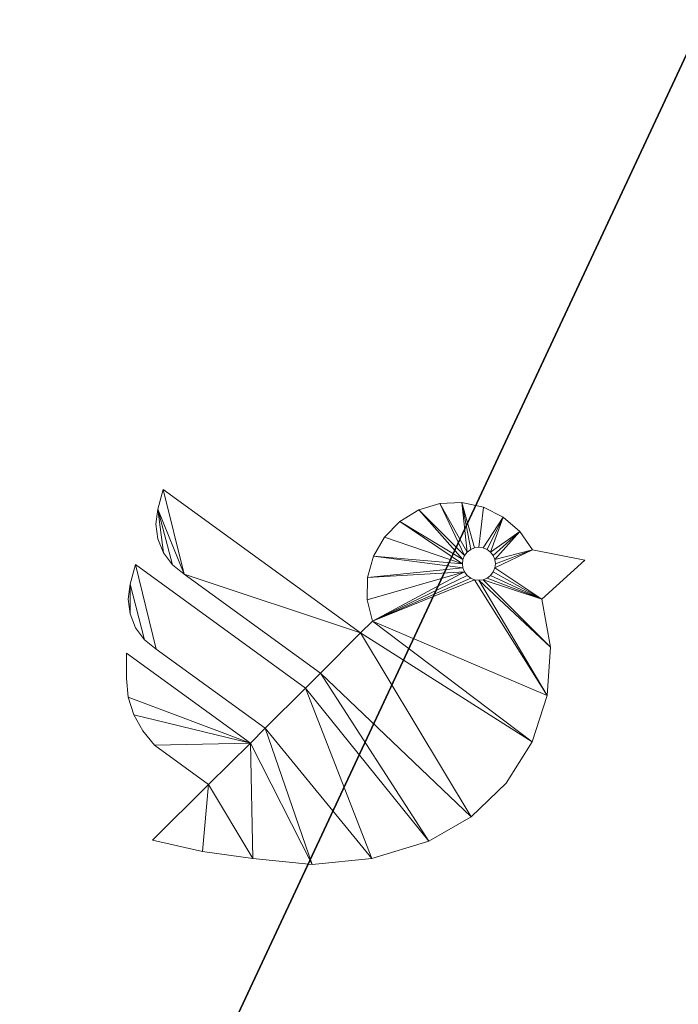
# Model space of a CAD drawing. Header units: millimetres. Extents: x -14944 to -12796, y 364 to 3070.
# Tile 16 of 256: x -14600 to -14289, y 828 to 1292. Entities that reach past the tile are written whole.
import ezdxf

# ---------------------------------------------------------------- set-up
doc = ezdxf.new("R2010")
doc.units = ezdxf.units.MM
for name, color, linetype, lineweight in [('A-FLOR', 192, 'Continuous', 25), ('A-GENM', 13, 'Continuous', 18), ('M-EQPM', 50, 'Continuous', 18)]:
    doc.layers.add(name, color=color, linetype=linetype, lineweight=lineweight)

# ---------------------------------------------------------------- blocks, each defined once
blk = doc.blocks.new('Logo_Geometry_SD_3Dx10- - Sol-1137757-3D GeniaSet R32 cas 2_00')
at = {"layer": 'M-EQPM'}
mesh = blk.add_polyface(dxfattribs=at)
corners = [(0, 99.66, 1), (0, 87.58, 1), (0.87, 78.89, 1), (3.46, 70.55, 1), (7.66, 62.9, 1), (13.3, 56.24, 1), (38.75, 37.75, 1), (12.37, 11.38, 1), (35.82, 6.16, 1), (59.59, 2.77, 1), (87.65, 0, 1), (115.7, 2.79, 1), (142.66, 11.02, 1), (162.6, 22.39, 1), (179.17, 38.28, 1), (191.36, 57.74, 1), (198.43, 79.58, 1), (199.95, 102.48, 1), (195.85, 125.07, 1), (216.27, 143.47, 1), (191.49, 148.28, 1), (185.6, 156.86, 1), (177.74, 163.69, 1), (168.43, 168.35, 1), (158.26, 170.54, 1), (147.86, 170.11, 1), (137.89, 167.11, 1), (128.99, 161.71, 1), (121.72, 154.27, 1), (116.53, 145.24, 1), (113.77, 135.21, 1), (113.59, 124.8, 1), (116.02, 114.68, 1), (110.44, 109.1, 1), (17.37, 176.72, 1), (14.87, 167.4, 1), (13.94, 160.41, 1), (14.82, 153.42, 1), (17.46, 146.89, 1), (21.68, 141.25, 1), (27.21, 136.87, 1), (91.5, 90.16, 1), (84.44, 83.1, 1), (4.22, 141.38, 1), (1.73, 132.06, 1), (0.79, 125.07, 1), (1.68, 118.08, 1), (4.32, 111.55, 1), (8.54, 105.91, 1), (14.06, 101.53, 1), (65.5, 64.16, 1), (58.5, 57.16, 1), (158.46, 141.75, 1), (158.72, 143.77, 1), (159.5, 145.65, 1), (160.74, 147.26, 1), (162.36, 148.5, 1), (164.24, 149.28, 1), (166.26, 149.55, 1), (168.28, 149.28, 1), (170.16, 148.5, 1), (171.77, 147.26, 1), (173.01, 145.65, 1), (173.79, 143.77, 1), (174.06, 141.75, 1), (173.79, 139.73, 1), (173.01, 137.85, 1), (171.77, 136.23, 1), (170.16, 134.99, 1), (168.28, 134.21, 1), (166.26, 133.95, 1), (164.24, 134.21, 1), (162.36, 134.99, 1), (160.74, 136.23, 1), (159.5, 137.85, 1), (158.72, 139.73, 1)]
mesh.append_faces([[corners[k] for k in face] for face in [(62, 21, 61), (72, 32, 71), (68, 18, 67), (42, 12, 41)]], dxfattribs={"vtx0": -1, "vtx1": -1})
mesh.append_faces([[corners[k] for k in face] for face in [(13, 33, 41, 12)]], dxfattribs={"vtx0": -1, "vtx1": -1, "vtx2": -1})
mesh.append_faces([[corners[k] for k in face] for face in [(51, 6, 9, 10), (42, 50, 11, 12)]], dxfattribs={"vtx0": -1, "vtx1": -1, "vtx3": -1})
mesh.append_faces([[corners[k] for k in face] for face in [(55, 24, 25, 54), (53, 26, 27, 52), (54, 25, 26, 53), (49, 43, 44, 48), (32, 73, 74, 31), (23, 58, 59, 22), (61, 21, 22, 60), (24, 56, 57), (20, 64, 65), (18, 65, 66), (21, 62, 63), (18, 66, 67), (24, 55, 56), (32, 72, 73), (70, 16, 17), (33, 40, 41)]], dxfattribs={"vtx0": -1, "vtx2": -1})
mesh.append_faces([[corners[k] for k in face] for face in [(16, 70, 71, 32)]], dxfattribs={"vtx0": -1, "vtx2": -1, "vtx3": -1})
mesh.append_faces([[corners[k] for k in face] for face in [(52, 27, 28, 29), (44, 46, 47, 48), (51, 3, 4, 5)]], dxfattribs={"vtx0": -1, "vtx3": -1})
mesh.append_faces([[corners[k] for k in face] for face in [(8, 9, 6, 7), (45, 46, 44)]], dxfattribs={"vtx1": -1})
mesh.append_faces([[corners[k] for k in face] for face in [(34, 35, 40, 33), (39, 40, 35, 38), (59, 60, 22), (5, 6, 51), (2, 3, 51), (68, 69, 18), (14, 15, 33, 13)]], dxfattribs={"vtx1": -1, "vtx2": -1})
mesh.append_faces([[corners[k] for k in face] for face in [(75, 52, 29, 30), (74, 75, 30, 31), (23, 24, 57, 58), (20, 21, 63, 64), (49, 50, 42, 43), (50, 51, 10, 11), (69, 70, 17, 18), (15, 16, 32, 33)]], dxfattribs={"vtx1": -1, "vtx3": -1})
mesh.append_faces([[corners[k] for k in face] for face in [(18, 19, 20, 65)]], dxfattribs={"vtx2": -1, "vtx3": -1})
mesh.append_faces([[corners[k] for k in face] for face in [(35, 36, 37, 38), (51, 0, 1, 2)]], dxfattribs={"vtx3": -1})
mesh = blk.add_polyface(dxfattribs=at)
corners = [(0, 99.66, 0), (58.5, 57.16, 0), (65.5, 64.16, 0), (14.06, 101.53, 0), (8.54, 105.91, 0), (4.32, 111.55, 0), (1.68, 118.08, 0), (0.79, 125.07, 0), (1.73, 132.06, 0), (4.22, 141.38, 0), (84.44, 83.1, 0), (91.5, 90.16, 0), (27.21, 136.87, 0), (21.68, 141.25, 0), (17.46, 146.89, 0), (14.82, 153.42, 0), (13.94, 160.41, 0), (14.87, 167.4, 0), (17.37, 176.72, 0), (110.44, 109.1, 0), (116.02, 114.68, 0), (113.59, 124.8, 0), (113.77, 135.21, 0), (116.53, 145.24, 0), (121.72, 154.27, 0), (128.99, 161.71, 0), (137.89, 167.11, 0), (147.86, 170.11, 0), (158.26, 170.54, 0), (168.43, 168.35, 0), (177.74, 163.69, 0), (185.6, 156.86, 0), (191.49, 148.28, 0), (216.27, 143.47, 0), (195.85, 125.07, 0), (199.95, 102.48, 0), (198.43, 79.58, 0), (191.36, 57.74, 0), (179.17, 38.28, 0), (162.6, 22.39, 0), (142.66, 11.02, 0), (115.7, 2.79, 0), (87.65, 0, 0), (59.59, 2.77, 0), (35.82, 6.16, 0), (12.37, 11.38, 0), (38.75, 37.75, 0), (13.3, 56.24, 0), (7.66, 62.9, 0), (3.46, 70.55, 0), (0.87, 78.89, 0), (0, 87.58, 0), (158.46, 141.75, 0), (158.72, 139.73, 0), (159.5, 137.85, 0), (160.74, 136.23, 0), (162.36, 134.99, 0), (164.24, 134.21, 0), (166.26, 133.95, 0), (168.28, 134.21, 0), (170.16, 134.99, 0), (171.77, 136.23, 0), (173.01, 137.85, 0), (173.79, 139.73, 0), (174.06, 141.75, 0), (173.79, 143.77, 0), (173.01, 145.65, 0), (171.77, 147.26, 0), (170.16, 148.5, 0), (168.28, 149.28, 0), (166.26, 149.55, 0), (164.24, 149.28, 0), (162.36, 148.5, 0), (160.74, 147.26, 0), (159.5, 145.65, 0), (158.72, 143.77, 0)]
mesh.append_faces([[corners[k] for k in face] for face in [(17, 14, 15, 16)]], dxfattribs={"vtx0": -1})
mesh.append_faces([[corners[k] for k in face] for face in [(47, 1, 46), (57, 20, 56), (20, 37, 19), (65, 32, 64), (63, 34, 62), (72, 28, 71)]], dxfattribs={"vtx0": -1, "vtx1": -1})
mesh.append_faces([[corners[k] for k in face] for face in [(39, 11, 19)]], dxfattribs={"vtx0": -1, "vtx1": -1, "vtx2": -1})
mesh.append_faces([[corners[k] for k in face] for face in [(2, 10, 41, 42)]], dxfattribs={"vtx0": -1, "vtx1": -1, "vtx3": -1})
mesh.append_faces([[corners[k] for k in face] for face in [(1, 49, 50), (10, 2, 3, 9), (11, 39, 40, 10), (19, 11, 12, 18), (20, 55, 56), (34, 60, 61), (25, 75, 52, 24), (26, 74, 75, 25), (20, 54, 55), (27, 73, 74, 26), (73, 27, 28, 72), (34, 61, 62), (29, 70, 71, 28), (31, 66, 67, 30), (30, 68, 69), (30, 67, 68)]], dxfattribs={"vtx0": -1, "vtx2": -1})
mesh.append_faces([[corners[k] for k in face] for face in [(1, 47, 48, 49), (8, 4, 5, 6), (54, 20, 21, 22)]], dxfattribs={"vtx0": -1, "vtx3": -1})
mesh.append_faces([[corners[k] for k in face] for face in [(7, 8, 6)]], dxfattribs={"vtx1": -1})
mesh.append_faces([[corners[k] for k in face] for face in [(40, 41, 10), (38, 39, 19, 37), (57, 58, 36), (13, 14, 17), (63, 64, 32)]], dxfattribs={"vtx1": -1, "vtx2": -1})
mesh.append_faces([[corners[k] for k in face] for face in [(43, 44, 46, 1), (36, 37, 20, 57)]], dxfattribs={"vtx1": -1, "vtx2": -1, "vtx3": -1})
mesh.append_faces([[corners[k] for k in face] for face in [(42, 43, 1, 2), (3, 4, 8, 9), (35, 36, 58, 59), (34, 35, 59, 60), (12, 13, 17, 18), (22, 23, 53, 54), (52, 53, 23, 24), (65, 66, 31, 32), (69, 70, 29, 30)]], dxfattribs={"vtx1": -1, "vtx3": -1})
mesh.append_faces([[corners[k] for k in face] for face in [(44, 45, 46), (51, 0, 1, 50)]], dxfattribs={"vtx2": -1})
mesh.append_faces([[corners[k] for k in face] for face in [(32, 33, 34, 63)]], dxfattribs={"vtx2": -1, "vtx3": -1})
mesh = blk.add_polyface(dxfattribs=at)
corners = [(14.87, 167.4, 1), (17.37, 176.72, 1), (17.37, 176.72, 0), (14.87, 167.4, 0)]
mesh.append_faces([[corners[k] for k in face] for face in [(0, 1, 2, 3)]])
mesh = blk.add_polyface(dxfattribs=at)
corners = [(17.37, 176.72, 1), (110.44, 109.1, 1), (110.44, 109.1, 0), (17.37, 176.72, 0)]
mesh.append_faces([[corners[k] for k in face] for face in [(0, 1, 2, 3)]])
mesh = blk.add_polyface(dxfattribs=at)
corners = [(27.21, 136.87, 1), (21.68, 141.25, 1), (17.46, 146.89, 1), (14.82, 153.42, 1), (13.94, 160.41, 1), (14.87, 167.4, 1), (14.87, 167.4, 0), (13.94, 160.41, 0), (14.82, 153.42, 0), (17.46, 146.89, 0), (21.68, 141.25, 0), (27.21, 136.87, 0)]
mesh.append_faces([[corners[k] for k in face] for face in [(6, 7, 4, 5)]], dxfattribs={"vtx1": -1})
mesh.append_faces([[corners[k] for k in face] for face in [(7, 8, 3, 4), (2, 3, 8, 9), (9, 10, 1, 2)]], dxfattribs={"vtx1": -1, "vtx3": -1})
mesh.append_faces([[corners[k] for k in face] for face in [(10, 11, 0, 1)]], dxfattribs={"vtx3": -1})
mesh = blk.add_polyface(dxfattribs=at)
corners = [(116.02, 114.68, 1), (113.59, 124.8, 1), (113.77, 135.21, 1), (116.53, 145.24, 1), (121.72, 154.27, 1), (128.99, 161.71, 1), (137.89, 167.11, 1), (147.86, 170.11, 1), (158.26, 170.54, 1), (168.43, 168.35, 1), (177.74, 163.69, 1), (185.6, 156.86, 1), (191.49, 148.28, 1), (191.49, 148.28, 0), (185.6, 156.86, 0), (177.74, 163.69, 0), (168.43, 168.35, 0), (158.26, 170.54, 0), (147.86, 170.11, 0), (137.89, 167.11, 0), (128.99, 161.71, 0), (121.72, 154.27, 0), (116.53, 145.24, 0), (113.77, 135.21, 0), (113.59, 124.8, 0), (116.02, 114.68, 0)]
mesh.append_faces([[corners[k] for k in face] for face in [(13, 14, 11, 12), (0, 1, 24, 25)]], dxfattribs={"vtx1": -1})
mesh.append_faces([[corners[k] for k in face] for face in [(14, 15, 10, 11), (16, 17, 8, 9), (15, 16, 9, 10), (17, 18, 7, 8), (6, 7, 18, 19), (19, 20, 5, 6), (20, 21, 4, 5), (22, 23, 2, 3), (21, 22, 3, 4), (23, 24, 1, 2)]], dxfattribs={"vtx1": -1, "vtx3": -1})
mesh = blk.add_polyface(dxfattribs=at)
corners = [(174.06, 141.75, 1), (173.79, 143.77, 1), (173.01, 145.65, 1), (171.77, 147.26, 1), (170.16, 148.5, 1), (168.28, 149.28, 1), (166.26, 149.55, 1), (164.24, 149.28, 1), (162.36, 148.5, 1), (160.74, 147.26, 1), (159.5, 145.65, 1), (158.72, 143.77, 1), (158.46, 141.75, 1), (158.46, 141.75, 0), (158.72, 143.77, 0), (159.5, 145.65, 0), (160.74, 147.26, 0), (162.36, 148.5, 0), (164.24, 149.28, 0), (166.26, 149.55, 0), (168.28, 149.28, 0), (170.16, 148.5, 0), (171.77, 147.26, 0), (173.01, 145.65, 0), (173.79, 143.77, 0), (174.06, 141.75, 0)]
mesh.append_faces([[corners[k] for k in face] for face in [(0, 1, 24, 25)]], dxfattribs={"vtx1": -1})
mesh.append_faces([[corners[k] for k in face] for face in [(10, 11, 14, 15), (8, 9, 16, 17), (9, 10, 15, 16), (7, 8, 17, 18), (18, 19, 6, 7), (4, 5, 20, 21), (3, 4, 21, 22), (1, 2, 23, 24), (2, 3, 22, 23), (19, 20, 5, 6)]], dxfattribs={"vtx1": -1, "vtx3": -1})
mesh.append_faces([[corners[k] for k in face] for face in [(11, 12, 13, 14)]], dxfattribs={"vtx3": -1})
mesh = blk.add_polyface(dxfattribs=at)
corners = [(191.49, 148.28, 1), (216.27, 143.47, 1), (216.27, 143.47, 0), (191.49, 148.28, 0)]
mesh.append_faces([[corners[k] for k in face] for face in [(0, 1, 2, 3)]])
mesh = blk.add_polyface(dxfattribs=at)
corners = [(1.73, 132.06, 1), (4.22, 141.38, 1), (4.22, 141.38, 0), (1.73, 132.06, 0)]
mesh.append_faces([[corners[k] for k in face] for face in [(3, 0, 1, 2)]])
mesh = blk.add_polyface(dxfattribs=at)
corners = [(4.22, 141.38, 1), (84.44, 83.1, 1), (84.44, 83.1, 0), (4.22, 141.38, 0)]
mesh.append_faces([[corners[k] for k in face] for face in [(0, 1, 2, 3)]])
mesh = blk.add_polyface(dxfattribs=at)
corners = [(158.46, 141.75, 1), (158.72, 139.73, 1), (159.5, 137.85, 1), (160.74, 136.23, 1), (162.36, 134.99, 1), (164.24, 134.21, 1), (166.26, 133.95, 1), (168.28, 134.21, 1), (170.16, 134.99, 1), (171.77, 136.23, 1), (173.01, 137.85, 1), (173.79, 139.73, 1), (174.06, 141.75, 1), (174.06, 141.75, 0), (173.79, 139.73, 0), (173.01, 137.85, 0), (171.77, 136.23, 0), (170.16, 134.99, 0), (168.28, 134.21, 0), (166.26, 133.95, 0), (164.24, 134.21, 0), (162.36, 134.99, 0), (160.74, 136.23, 0), (159.5, 137.85, 0), (158.72, 139.73, 0), (158.46, 141.75, 0)]
mesh.append_faces([[corners[k] for k in face] for face in [(0, 1, 24, 25)]], dxfattribs={"vtx1": -1})
mesh.append_faces([[corners[k] for k in face] for face in [(10, 11, 14, 15), (8, 9, 16, 17), (9, 10, 15, 16), (7, 8, 17, 18), (18, 19, 6, 7), (4, 5, 20, 21), (3, 4, 21, 22), (1, 2, 23, 24), (2, 3, 22, 23), (19, 20, 5, 6)]], dxfattribs={"vtx1": -1, "vtx3": -1})
mesh.append_faces([[corners[k] for k in face] for face in [(11, 12, 13, 14)]], dxfattribs={"vtx3": -1})
mesh = blk.add_polyface(dxfattribs=at)
corners = [(216.27, 143.47, 1), (195.85, 125.07, 1), (195.85, 125.07, 0), (216.27, 143.47, 0)]
mesh.append_faces([[corners[k] for k in face] for face in [(0, 1, 2, 3)]])
mesh = blk.add_polyface(dxfattribs=at)
corners = [(91.5, 90.16, 1), (27.21, 136.87, 1), (27.21, 136.87, 0), (91.5, 90.16, 0)]
mesh.append_faces([[corners[k] for k in face] for face in [(0, 1, 2, 3)]])
mesh = blk.add_polyface(dxfattribs=at)
corners = [(14.06, 101.53, 1), (8.54, 105.91, 1), (4.32, 111.55, 1), (1.68, 118.08, 1), (0.79, 125.07, 1), (1.73, 132.06, 1), (1.73, 132.06, 0), (0.79, 125.07, 0), (1.68, 118.08, 0), (4.32, 111.55, 0), (8.54, 105.91, 0), (14.06, 101.53, 0)]
mesh.append_faces([[corners[k] for k in face] for face in [(6, 7, 4, 5)]], dxfattribs={"vtx1": -1})
mesh.append_faces([[corners[k] for k in face] for face in [(7, 8, 3, 4), (2, 3, 8, 9), (9, 10, 1, 2)]], dxfattribs={"vtx1": -1, "vtx3": -1})
mesh.append_faces([[corners[k] for k in face] for face in [(10, 11, 0, 1)]], dxfattribs={"vtx3": -1})
mesh = blk.add_polyface(dxfattribs=at)
corners = [(195.85, 125.07, 1), (199.95, 102.48, 1), (198.43, 79.58, 1), (191.36, 57.74, 1), (179.17, 38.28, 1), (162.6, 22.39, 1), (142.66, 11.02, 1), (142.66, 11.02, 0), (162.6, 22.39, 0), (179.17, 38.28, 0), (191.36, 57.74, 0), (198.43, 79.58, 0), (199.95, 102.48, 0), (195.85, 125.07, 0)]
mesh.append_faces([[corners[k] for k in face] for face in [(7, 8, 5, 6), (0, 1, 12, 13)]], dxfattribs={"vtx1": -1})
mesh.append_faces([[corners[k] for k in face] for face in [(8, 9, 4, 5), (3, 4, 9, 10), (10, 11, 2, 3), (11, 12, 1, 2)]], dxfattribs={"vtx1": -1, "vtx3": -1})
mesh = blk.add_polyface(dxfattribs=at)
corners = [(110.44, 109.1, 1), (116.02, 114.68, 1), (116.02, 114.68, 0), (110.44, 109.1, 0)]
mesh.append_faces([[corners[k] for k in face] for face in [(3, 0, 1, 2)]])
mesh = blk.add_polyface(dxfattribs=at)
corners = [(0, 87.58, 1), (0, 99.66, 1), (0, 99.66, 0), (0, 87.58, 0)]
mesh.append_faces([[corners[k] for k in face] for face in [(3, 0, 1, 2)]])
mesh = blk.add_polyface(dxfattribs=at)
corners = [(0, 99.66, 1), (58.5, 57.16, 1), (58.5, 57.16, 0), (0, 99.66, 0)]
mesh.append_faces([[corners[k] for k in face] for face in [(0, 1, 2, 3)]])
mesh = blk.add_polyface(dxfattribs=at)
corners = [(65.5, 64.16, 1), (14.06, 101.53, 1), (14.06, 101.53, 0), (65.5, 64.16, 0)]
mesh.append_faces([[corners[k] for k in face] for face in [(0, 1, 2, 3)]])
mesh = blk.add_polyface(dxfattribs=at)
corners = [(84.44, 83.1, 1), (91.5, 90.16, 1), (91.5, 90.16, 0), (84.44, 83.1, 0)]
mesh.append_faces([[corners[k] for k in face] for face in [(3, 0, 1, 2)]])
mesh = blk.add_polyface(dxfattribs=at)
corners = [(13.3, 56.24, 1), (7.66, 62.9, 1), (3.46, 70.55, 1), (0.87, 78.89, 1), (0, 87.58, 1), (0, 87.58, 0), (0.87, 78.89, 0), (3.46, 70.55, 0), (7.66, 62.9, 0), (13.3, 56.24, 0)]
mesh.append_faces([[corners[k] for k in face] for face in [(5, 6, 3, 4), (0, 1, 8, 9)]], dxfattribs={"vtx1": -1})
mesh.append_faces([[corners[k] for k in face] for face in [(2, 3, 6, 7), (7, 8, 1, 2)]], dxfattribs={"vtx1": -1, "vtx3": -1})
mesh = blk.add_polyface(dxfattribs=at)
corners = [(58.5, 57.16, 1), (65.5, 64.16, 1), (65.5, 64.16, 0), (58.5, 57.16, 0)]
mesh.append_faces([[corners[k] for k in face] for face in [(3, 0, 1, 2)]])
mesh = blk.add_polyface(dxfattribs=at)
corners = [(38.75, 37.75, 1), (13.3, 56.24, 1), (13.3, 56.24, 0), (38.75, 37.75, 0)]
mesh.append_faces([[corners[k] for k in face] for face in [(3, 0, 1, 2)]])
mesh = blk.add_polyface(dxfattribs=at)
corners = [(12.37, 11.38, 1), (38.75, 37.75, 1), (38.75, 37.75, 0), (12.37, 11.38, 0)]
mesh.append_faces([[corners[k] for k in face] for face in [(0, 1, 2, 3)]])
mesh = blk.add_polyface(dxfattribs=at)
corners = [(59.59, 2.77, 1), (35.82, 6.16, 1), (12.37, 11.38, 1), (12.37, 11.38, 0), (35.82, 6.16, 0), (59.59, 2.77, 0)]
mesh.append_faces([[corners[k] for k in face] for face in [(5, 0, 1, 4)]], dxfattribs={"vtx2": -1})
mesh.append_faces([[corners[k] for k in face] for face in [(1, 2, 3, 4)]], dxfattribs={"vtx3": -1})
mesh = blk.add_polyface(dxfattribs=at)
corners = [(142.66, 11.02, 1), (115.7, 2.79, 1), (87.65, 0, 1), (59.59, 2.77, 1), (59.59, 2.77, 0), (87.65, 0, 0), (115.7, 2.79, 0), (142.66, 11.02, 0)]
mesh.append_faces([[corners[k] for k in face] for face in [(4, 5, 2, 3)]], dxfattribs={"vtx1": -1})
mesh.append_faces([[corners[k] for k in face] for face in [(1, 2, 5, 6)]], dxfattribs={"vtx1": -1, "vtx3": -1})
mesh.append_faces([[corners[k] for k in face] for face in [(6, 7, 0, 1)]], dxfattribs={"vtx3": -1})

msp = doc.modelspace()

# ---------------------------------------------------------------- block references
at = {"layer": 'A-GENM'}
msp.add_blockref('Logo_Geometry_SD_3Dx10- - Sol-1137757-3D GeniaSet R32 cas 2_00', (-14549.55, 894.03), dxfattribs=at)

# ---------------------------------------------------------------- meshes
at = {"layer": 'A-FLOR'}
mesh = msp.add_polyface(dxfattribs=at)
corners = [(-14709.55, 369.03, -250), (-14709.55, 2868.53, -250), (-12796.12, 2868.53, -250), (-12796.12, 369.03, -250), (-13509.55, 2817.95, -250), (-13511.26, 2830.89, -250), (-13516.25, 2842.95, -250), (-13524.2, 2853.31, -250), (-13534.55, 2861.25, -250), (-13546.61, 2866.25, -250), (-13559.55, 2867.95, -250), (-13572.49, 2866.25, -250), (-13584.55, 2861.25, -250), (-13594.91, 2853.31, -250), (-13602.85, 2842.95, -250), (-13607.85, 2830.89, -250), (-13609.55, 2817.95, -250), (-13607.85, 2805.01, -250), (-13602.85, 2792.95, -250), (-13594.91, 2782.6, -250), (-13584.55, 2774.65, -250), (-13572.49, 2769.65, -250), (-13559.55, 2767.95, -250), (-13546.61, 2769.65, -250), (-13534.55, 2774.65, -250), (-13524.2, 2782.6, -250), (-13516.25, 2792.95, -250), (-13511.26, 2805.01, -250)]
mesh.append_faces([[corners[k] for k in face] for face in [(22, 3, 21), (12, 1, 11), (7, 2, 6), (4, 2, 27)]], dxfattribs={"vtx0": -1, "vtx1": -1})
mesh.append_faces([[corners[k] for k in face] for face in [(0, 20, 21, 3), (1, 19, 20, 0), (1, 16, 17), (1, 18, 19), (1, 17, 18), (3, 22, 23), (3, 23, 24, 2), (2, 25, 26), (2, 24, 25), (2, 26, 27), (1, 12, 13), (2, 7, 8)]], dxfattribs={"vtx0": -1, "vtx2": -1})
mesh.append_faces([[corners[k] for k in face] for face in [(14, 15, 1), (13, 14, 1), (10, 11, 1), (1, 2, 10), (5, 6, 2), (4, 5, 2), (8, 9, 2), (9, 10, 2), (15, 16, 1)]], dxfattribs={"vtx1": -1, "vtx2": -1})
mesh = msp.add_polyface(dxfattribs=at)
corners = [(-14709.55, 369.03), (-12796.12, 369.03), (-12796.12, 2868.53), (-14709.55, 2868.53), (-13509.55, 2817.95), (-13511.26, 2805.01), (-13516.25, 2792.95), (-13524.2, 2782.6), (-13534.55, 2774.65), (-13546.61, 2769.65), (-13559.55, 2767.95), (-13572.49, 2769.65), (-13584.55, 2774.65), (-13594.91, 2782.6), (-13602.85, 2792.95), (-13607.85, 2805.01), (-13609.55, 2817.95), (-13607.85, 2830.89), (-13602.85, 2842.95), (-13594.91, 2853.31), (-13584.55, 2861.25), (-13572.49, 2866.25), (-13559.55, 2867.95), (-13546.61, 2866.25), (-13534.55, 2861.25), (-13524.2, 2853.31), (-13516.25, 2842.95), (-13511.26, 2830.89)]
mesh.append_faces([[corners[k] for k in face] for face in [(21, 3, 20), (3, 22, 2), (23, 2, 22), (17, 3, 16), (16, 3, 15), (15, 3, 14), (7, 2, 6), (6, 2, 5)]], dxfattribs={"vtx0": -1, "vtx1": -1})
mesh.append_faces([[corners[k] for k in face] for face in [(3, 21, 22), (2, 23, 24), (2, 24, 25), (2, 4, 5), (2, 7, 8, 1), (1, 8, 9)]], dxfattribs={"vtx0": -1, "vtx2": -1})
mesh.append_faces([[corners[k] for k in face] for face in [(17, 18, 3), (19, 20, 3), (18, 19, 3), (25, 26, 2), (27, 4, 2), (26, 27, 2), (13, 14, 3), (9, 10, 1), (10, 11, 1)]], dxfattribs={"vtx1": -1, "vtx2": -1})
mesh.append_faces([[corners[k] for k in face] for face in [(12, 13, 3, 0), (11, 12, 0, 1)]], dxfattribs={"vtx1": -1, "vtx3": -1})

doc.saveas('drawing.dxf')
